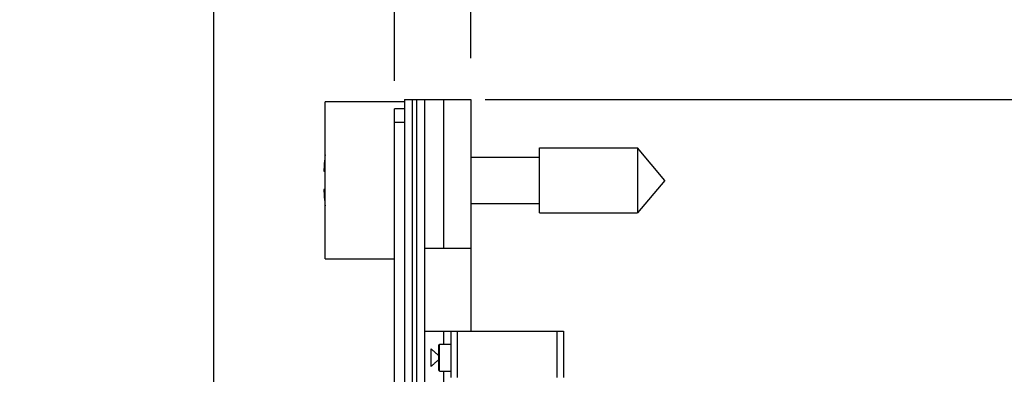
# Model space of a CAD drawing. Header units: inches. Extents: x 0.2 to 16.8, y 0.1 to 10.8.
# Tile 41 of 43: x 9.039 to 10.527, y 7.526 to 8.062. Entities that reach past the tile are written whole.
import ezdxf

# ---------------------------------------------------------------- set-up
doc = ezdxf.new("R2010")
doc.units = ezdxf.units.IN
doc.header["$LTSCALE"] = 0.935
doc.header["$MEASUREMENT"] = 0
doc.layers.get('0').update_dxf_attribs({"linetype": 'CONTINUOUS'})
doc.layers.add('DIMENSIONS', color=7, linetype='CONTINUOUS')
doc.styles.get("Standard").update_dxf_attribs({"font": 'txt', "width": 0.8})
doc.dimstyles.new('DIMSTYLE_1', dxfattribs={"dimtxt": 0.125, "dimasz": 0.18, "dimexe": 0.18, "dimexo": 0.0625, "dimgap": 0.09, "dimtad": 0, "dimtih": 1, "dimtoh": 1, "dimdec": 3, "dimzin": 4, "dimdsep": 46, "dimtxsty": 'STANDARD', "dimblk": '_FILLED', "dimblk1": '_FILLED', "dimblk2": '_FILLED', "dimcen": 0.09, "dimadec": 0, "dimazin": 0, "dimtp": 0.01, "dimtm": 0.01, "dimtfac": 1, "dimtdec": 3, "dimtofl": 0, "dimtmove": 0, "dimatfit": 3, "dimldrblk": '_FILLED', "dimfxl": 1, "dimtolj": 1, "dimtzin": 4, "dimarcsym": 0})
doc.dimstyles.new('DIMSTYLE_2', dxfattribs={"dimtxt": 0.125, "dimasz": 0.18, "dimexe": 0.18, "dimexo": 0.0625, "dimgap": 0.09, "dimtad": 0, "dimtih": 1, "dimtoh": 1, "dimdec": 3, "dimzin": 4, "dimdsep": 46, "dimtxsty": 'STANDARD', "dimblk": '_FILLED', "dimblk1": '_FILLED', "dimblk2": '_FILLED', "dimcen": 0.09, "dimadec": 0, "dimazin": 0, "dimtp": 0.01, "dimtm": 0.01, "dimtfac": 1, "dimtdec": 3, "dimtofl": 0, "dimtmove": 0, "dimatfit": 3, "dimldrblk": '_FILLED', "dimfxl": 1, "dimtolj": 1, "dimtzin": 4, "dimarcsym": 0})

# ---------------------------------------------------------------- blocks, each defined once
blk = doc.blocks.new('_FILLED')
at = {"color": 0, "linetype": 'BYBLOCK'}
blk.add_solid([(0, 0), (-1, 0.1736), (-1, -0.1736)], dxfattribs=at)
blk = doc.blocks.new('*D8')
at = {"layer": 'DIMENSIONS', "color": 2, "linetype": 'CONTINUOUS'}
for p, q in [((9.7427, 7.941), (11.482, 7.941)), ((11.357, 7.941), (11.357, 5.4595)), ((11.357, 2.876), (11.357, 5.2095)), ((9.7835, 2.876), (11.482, 2.876))]:
    blk.add_line(p, q, dxfattribs=at)
at = {"layer": 'DIMENSIONS', "color": 2, "linetype": 'CONTINUOUS', "xscale": 0.18, "yscale": 0.18, "zscale": 0.18}
for p, rotation in [((11.357, 7.941), 90), ((11.357, 2.876), 270)]:
    blk.add_blockref('_FILLED', p, dxfattribs=dict(at, rotation=rotation))
at = {"layer": 'DIMENSIONS', "color": 2, "linetype": 'CONTINUOUS', "width": 0.8}
for s, p in [('[', (11.2695, 5.272)), (']', (11.9695, 5.272)), ('5.065', (10.6445, 5.272)), ('128.65', (11.3695, 5.272))]:
    blk.add_text(s, height=0.125, dxfattribs=at).set_placement(p)
blk = doc.blocks.new('*D9')
at = {"layer": 'DIMENSIONS', "color": 2, "linetype": 'CONTINUOUS'}
for p, q in [((9.4819, 8.4702), (9.4819, 8.6285)), ((9.606, 8.4085), (9.4819, 8.4702)), ((9.606, 7.9695), (9.606, 8.4085))]:
    blk.add_line(p, q, dxfattribs=at)
at = {"layer": 'DIMENSIONS', "color": 2, "linetype": 'CONTINUOUS', "width": 0.8}
for s, p in [(']', (9.5444, 9.716)), ('2.92', (9.5444, 9.316)), ('[', (9.5444, 9.216)), ('.115', (9.5444, 8.691))]:
    blk.add_text(s, height=0.125, rotation=90, dxfattribs=at).set_placement(p)
blk = doc.blocks.new('*D10')
at = {"layer": 'DIMENSIONS', "color": 2, "linetype": 'CONTINUOUS'}
for p, q in [((9.1118, 8.4702), (9.1118, 8.6285)), ((9.3326, 8.3468), (9.1118, 8.4702)), ((9.3326, 6.8823), (9.3326, 8.3468))]:
    blk.add_line(p, q, dxfattribs=at)
at = {"layer": 'DIMENSIONS', "color": 2, "linetype": 'CONTINUOUS', "width": 0.8}
for s, p in [(']', (9.1743, 10.016)), ('9.87', (9.1743, 9.616)), ('[', (9.1743, 9.516)), ('.388', (9.1743, 8.991)), ('8X ', (9.1743, 8.691))]:
    blk.add_text(s, height=0.125, rotation=90, dxfattribs=at).set_placement(p)
blk = doc.blocks.new('*D11')
at = {"layer": 'DIMENSIONS', "color": 2, "linetype": 'CONTINUOUS'}
blk.add_line((9.721, 8.0035), (9.721, 8.6285), dxfattribs=at)
at = {"layer": 'DIMENSIONS', "color": 2, "linetype": 'CONTINUOUS', "width": 0.8}
for s, p in [(']', (9.7835, 9.416)), ('0', (9.7835, 9.316)), ('[', (9.7835, 9.216)), ('.000', (9.7835, 8.691))]:
    blk.add_text(s, height=0.125, rotation=90, dxfattribs=at).set_placement(p)

msp = doc.modelspace()

# ---------------------------------------------------------------- linework, layer by layer
at = {"color": 7, "linetype": 'CONTINUOUS'}
for p, q in [((9.501, 7.7005), (9.501, 7.9375)), ((9.621, 7.9375), (9.501, 7.9375)), ((9.621, 7.941), (9.621, 2.876)), ((9.621, 7.941), (9.721, 7.941)), ((9.651, 7.941), (9.651, 2.876)), ((9.721, 7.941), (9.721, 7.591)), ((9.606, 2.882), (9.606, 7.927)), ((9.621, 7.927), (9.606, 7.927)), ((9.8247, 7.7697), (9.8247, 7.8682)), ((9.8247, 7.8682), (9.9728, 7.8682)), ((9.9728, 7.8682), (9.9728, 7.7697)), ((10.0141, 7.819), (9.9728, 7.8682)), ((9.721, 7.854), (9.8247, 7.854)), ((9.4989, 7.8327), (9.501, 7.8327)), ((10.0141, 7.819), (9.9728, 7.7697)), ((9.501, 7.8052), (9.4989, 7.8052)), ((9.721, 7.7839), (9.8247, 7.7839)), ((9.8247, 7.7697), (9.9728, 7.7697)), ((9.721, 7.716), (9.651, 7.716)), ((9.501, 7.7005), (9.606, 7.7005)), ((9.651, 7.591), (9.861, 7.591)), ((9.691, 7.591), (9.691, 7.521)), ((9.861, 7.591), (9.861, 7.521)), ((9.661, 7.5377), (9.661, 7.5641)), ((9.673, 7.5315), (9.673, 7.5704)), ((9.674, 7.5715), (9.691, 7.5715)), ((9.674, 7.5305), (9.674, 7.5714)), ((9.674, 7.5305), (9.691, 7.5305))]:
    msp.add_line(p, q, dxfattribs=at)
at = {"color": 9, "linetype": 'CONTINUOUS'}
for p, q in [((9.633, 2.876), (9.633, 7.941)), ((9.639, 7.941), (9.639, 2.876)), ((9.6802, 7.716), (9.6802, 7.941)), ((9.606, 7.907), (9.621, 7.907)), ((9.6802, 7.5715), (9.6802, 7.591)), ((9.701, 7.521), (9.701, 7.591)), ((9.851, 7.591), (9.851, 7.521)), ((9.6802, 3.5115), (9.6802, 7.5305))]:
    msp.add_line(p, q, dxfattribs=at)
at = {"color": 7, "linetype": 'CONTINUOUS'}
for start, end in [(172.9344, 177.4743), (182.5257, 187.0656)]:
    msp.add_arc((9.8113, 7.819), 0.3127, start, end, dxfattribs=at)
for points, knots in [([(9.6659, 7.5599), (9.6653, 7.5604), (9.6642, 7.5614), (9.6626, 7.5628), (9.6615, 7.5638), (9.661, 7.5642)], [0, 0, 0, 0, 0.359809, 0.694343, 1, 1, 1, 1]), ([(9.6678, 7.5437), (9.6685, 7.5442), (9.6698, 7.5454), (9.6715, 7.547), (9.6726, 7.5479), (9.673, 7.5483)], [0, 0, 0, 0, 0.377895, 0.769425, 1, 1, 1, 1]), ([(9.661, 7.5377), (9.6615, 7.5382), (9.6626, 7.5391), (9.6642, 7.5405), (9.6653, 7.5415), (9.6659, 7.542)], [0, 0, 0, 0, 0.305646, 0.640182, 1, 1, 1, 1])]:
    msp.add_open_spline(points, degree=3, knots=knots, dxfattribs=at)
for points in [[(9.6669, 7.559), (9.6666, 7.5593), (9.6662, 7.5596), (9.6659, 7.5599)], [(9.6678, 7.5582), (9.6675, 7.5585), (9.6672, 7.5588), (9.6669, 7.559)], [(9.6698, 7.5565), (9.6691, 7.5571), (9.6685, 7.5577), (9.6678, 7.5582)], [(9.6718, 7.5547), (9.6711, 7.5553), (9.6704, 7.5559), (9.6698, 7.5565)], [(9.673, 7.5536), (9.6726, 7.554), (9.6722, 7.5543), (9.6718, 7.5547)], [(9.6659, 7.542), (9.6665, 7.5426), (9.6672, 7.5431), (9.6678, 7.5437)]]:
    msp.add_open_spline(points, degree=3, dxfattribs=at)

# ---------------------------------------------------------------- dimensions: what is measured, and where the dimension line sits
at = {"layer": 'DIMENSIONS', "color": 2, "linetype": 'CONTINUOUS'}
dim = msp.add_ordinate_dim(feature_location=(9.3326, 6.8823), offset=(-0.2208, 1.7462), dtype=0, origin=(9.721, 7.941), text='8X <>', dimstyle='DIMSTYLE_1', dxfattribs=at)
dim.commit()
dim.dimension.update_dxf_attribs({"geometry": '*D10', "text_midpoint": (9.1118, 9.4035)})
for feature_location, offset, dtype, origin, picture, middle in [((9.60598376, 7.969453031), (-0.124061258, 0.659), 0, (9.72098376, 7.940953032), '*D9', (9.481922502, 9.253453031)), ((9.7209837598, 8.0034530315), (0, 0.625), 1, (9.7209837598, 7.9409530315), '*D11', (9.7209837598, 9.1034530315))]:
    dim = msp.add_ordinate_dim(feature_location=feature_location, offset=offset, dtype=dtype, origin=origin, dimstyle='DIMSTYLE_1', dxfattribs=at)
    dim.commit()
    dim.dimension.update_dxf_attribs({"geometry": picture, "text_midpoint": middle})
dim = msp.add_linear_dim(base=(11.357, 2.876), p1=(9.7427, 7.941), p2=(9.7835, 2.876), angle=270, dimstyle='DIMSTYLE_2', dxfattribs=at)
dim.commit()
dim.dimension.update_dxf_attribs({"geometry": '*D8', "text_midpoint": (11.357, 5.3345), "dimtype": 160})

doc.saveas('drawing.dxf')
